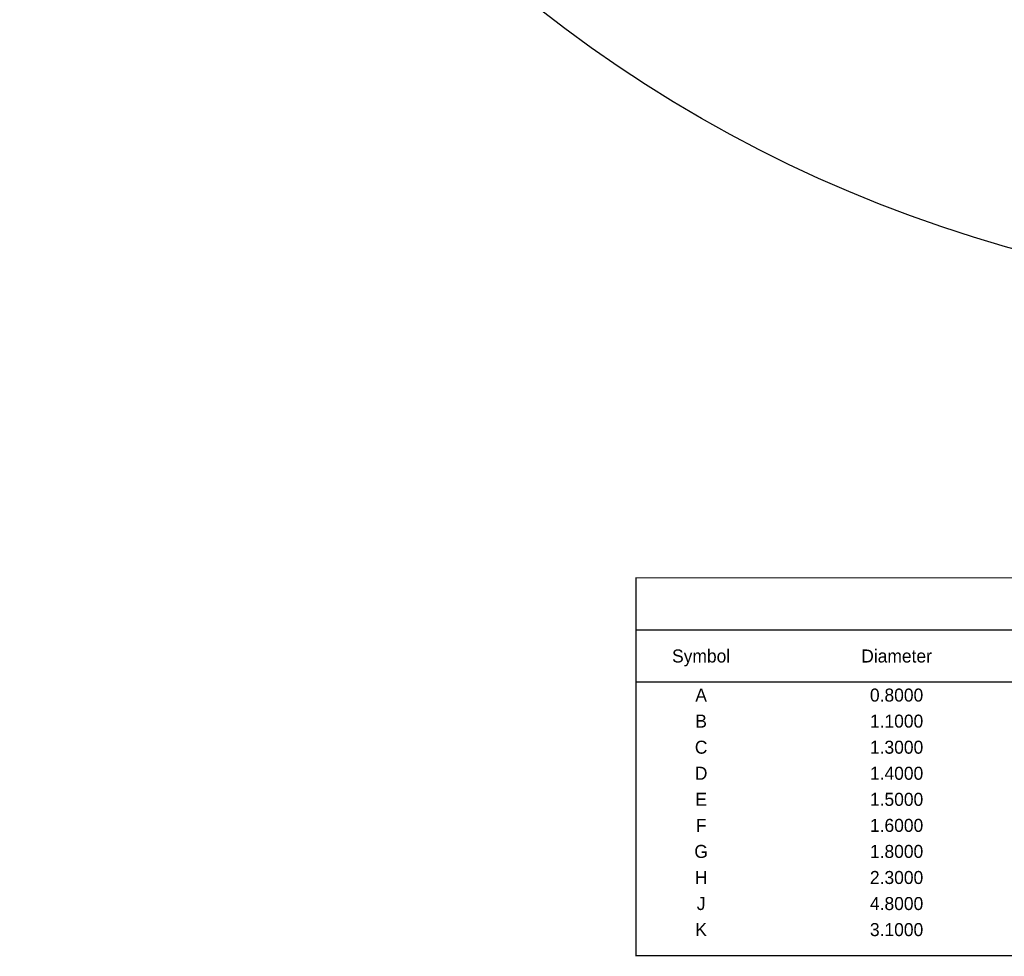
# Model space of a CAD drawing. Extents: x -125 to 125, y -186 to 125.
# Tile 1 of 112: x -125 to -34, y -186 to -99. Entities that reach past the tile are written whole.
import ezdxf
from ezdxf.enums import TextEntityAlignment as Align

# ---------------------------------------------------------------- set-up
doc = ezdxf.new("R2010")
doc.units = 0
doc.header["$MEASUREMENT"] = 0
doc.layers.add('ASSEMBLY_OUTLINES_TOP', color=102, linetype='CONTINUOUS')
doc.layers.add('DRILL_DRAWING', color=21, linetype='CONTINUOUS')
doc.styles.add('VERIBEST_GERBER_0', font='txt')

msp = doc.modelspace()

# ---------------------------------------------------------------- linework, layer by layer
at = {"layer": 'ASSEMBLY_OUTLINES_TOP'}
msp.add_circle((0, 0), 125, dxfattribs=at)
at = {"layer": 'DRILL_DRAWING', "const_width": 0.12}
msp.add_lwpolyline([(-68.25, -185.55), (-68.25, -150.75), (55.35, -150.75), (55.35, -185.55)], close=True, dxfattribs=at)
for points in [[(-68.25, -155.55), (55.35, -155.55)], [(-68.25, -160.35), (55.35, -160.35)]]:
    msp.add_lwpolyline(points, dxfattribs=at)

# ---------------------------------------------------------------- texts
at = {"layer": 'DRILL_DRAWING', "style": 'VERIBEST_GERBER_0'}
for s, p in [('Symbol', (-62.25, -157.95)), ('Diameter', (-44.25, -157.95)), ('A', (-62.25, -161.55)), ('0.8000', (-44.25, -161.55)), ('B', (-62.25, -163.95)), ('1.1000', (-44.25, -163.95)), ('C', (-62.25, -166.35)), ('1.3000', (-44.25, -166.35)), ('D', (-62.25, -168.75)), ('1.4000', (-44.25, -168.75)), ('E', (-62.25, -171.15)), ('1.5000', (-44.25, -171.15)), ('F', (-62.25, -173.55)), ('1.6000', (-44.25, -173.55)), ('G', (-62.25, -175.95)), ('1.8000', (-44.25, -175.95)), ('H', (-62.25, -178.35)), ('2.3000', (-44.25, -178.35)), ('J', (-62.25, -180.75)), ('4.8000', (-44.25, -180.75)), ('K', (-62.25, -183.15)), ('3.1000', (-44.25, -183.15))]:
    msp.add_text(s, height=1.2, dxfattribs=at).set_placement(p, align=Align.MIDDLE_CENTER)

doc.saveas('drawing.dxf')
